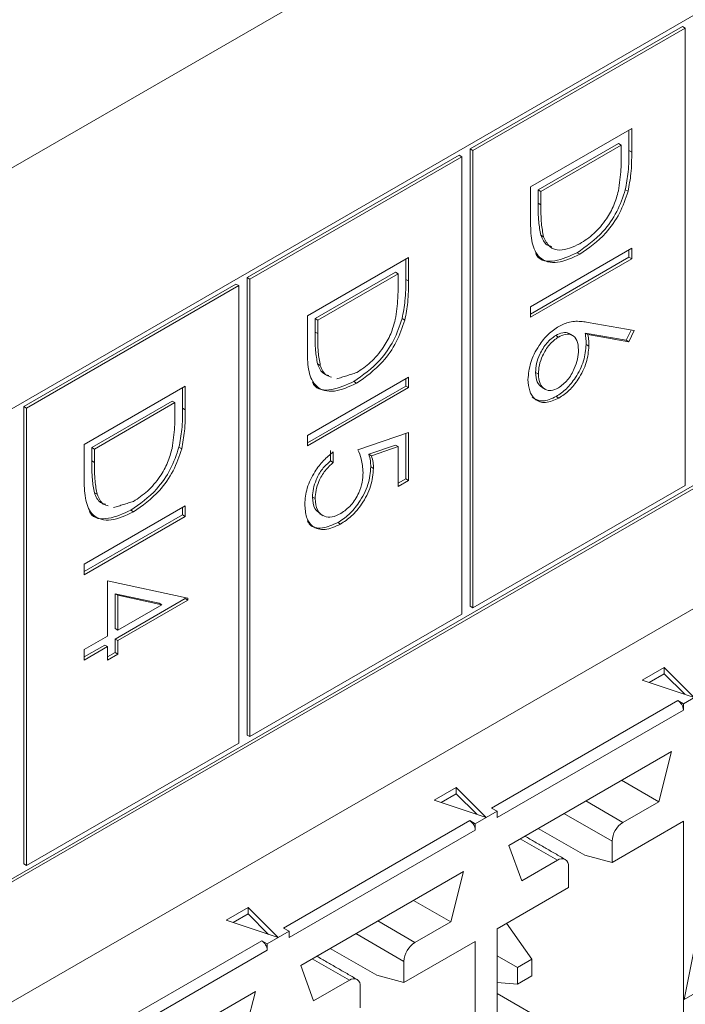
# Model space of a CAD drawing. Header units: inches. Extents: x 0.2 to 16.3, y 0.2 to 11.5.
# Tile 15 of 65: x 3.497 to 3.723, y 1.682 to 2.017. Entities that reach past the tile are written whole.
import ezdxf

# ---------------------------------------------------------------- set-up
doc = ezdxf.new("R2010")
doc.units = ezdxf.units.IN
doc.header["$MEASUREMENT"] = 0

msp = doc.modelspace()

# ---------------------------------------------------------------- linework, layer by layer
at = {"color": 7, "linetype": 'Continuous', "lineweight": 15}
for p, q in [((4.776127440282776, 2.706983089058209), (2.93010736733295, 1.641298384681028)), ((3.123854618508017, 1.469534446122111), (4.493284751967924, 2.260089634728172)), ((3.876897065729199, 2.106026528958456), (3.118170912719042, 1.668023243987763)), ((3.72191623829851, 2.01490745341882), (3.649830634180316, 1.973293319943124)), ((3.722844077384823, 2.014371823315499), (3.650758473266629, 1.972757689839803)), ((3.72191623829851, 2.01490745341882), (3.722844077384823, 2.014371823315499)), ((3.722844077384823, 1.858868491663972), (3.722844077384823, 2.014371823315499)), ((3.670319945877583, 1.960346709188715), (3.704693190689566, 1.98018996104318)), ((3.703765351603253, 1.979654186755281), (3.703765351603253, 1.972710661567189)), ((3.704693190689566, 1.98018996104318), (3.704693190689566, 1.972175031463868)), ((3.700239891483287, 1.975128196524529), (3.672917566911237, 1.959355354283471)), ((3.700239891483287, 1.975128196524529), (3.701167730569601, 1.974592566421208)), ((3.649830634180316, 1.973293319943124), (3.649830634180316, 1.817789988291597)), ((3.649830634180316, 1.973293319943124), (3.650758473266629, 1.972757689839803)), ((3.650758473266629, 1.972757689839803), (3.650758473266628, 1.817254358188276)), ((3.701167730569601, 1.974592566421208), (3.673845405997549, 1.95881972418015)), ((3.701167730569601, 1.971801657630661), (3.701167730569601, 1.974592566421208)), ((3.703765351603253, 1.972710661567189), (3.704693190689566, 1.972175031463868)), ((3.646068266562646, 1.971121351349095), (3.573982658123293, 1.929507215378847)), ((3.646996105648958, 1.970585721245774), (3.574910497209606, 1.928971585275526)), ((3.646068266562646, 1.971121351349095), (3.646996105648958, 1.970585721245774)), ((3.646996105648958, 1.815082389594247), (3.646996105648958, 1.970585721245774)), ((3.670319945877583, 1.94804602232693), (3.670319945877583, 1.960346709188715)), ((3.672917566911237, 1.959355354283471), (3.672917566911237, 1.954799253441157)), ((3.672917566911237, 1.959355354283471), (3.673845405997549, 1.95881972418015)), ((3.673845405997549, 1.95881972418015), (3.673845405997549, 1.954263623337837)), ((3.702525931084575, 1.959400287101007), (3.703453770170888, 1.958864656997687)), ((3.672917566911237, 1.954799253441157), (3.673845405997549, 1.954263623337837)), ((3.118170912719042, 1.507076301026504), (3.876897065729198, 1.945079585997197)), ((3.118171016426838, 1.508147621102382), (3.875969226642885, 1.945615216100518)), ((3.673792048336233, 1.943957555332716), (3.674719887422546, 1.943421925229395)), ((3.670319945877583, 1.919635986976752), (3.704693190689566, 1.939479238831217)), ((3.703765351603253, 1.938943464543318), (3.703765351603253, 1.93645267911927)), ((3.704693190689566, 1.939479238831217), (3.704693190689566, 1.935917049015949)), ((3.594471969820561, 1.916560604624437), (3.628845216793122, 1.936403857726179)), ((3.627917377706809, 1.93586808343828), (3.627917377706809, 1.928924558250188)), ((3.628845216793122, 1.936403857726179), (3.628845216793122, 1.928388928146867)), ((3.704693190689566, 1.935917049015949), (3.670319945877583, 1.916073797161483)), ((3.703765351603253, 1.93645267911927), (3.670320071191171, 1.917145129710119)), ((3.686144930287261, 1.937984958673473), (3.687072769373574, 1.937449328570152)), ((3.703765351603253, 1.93645267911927), (3.704693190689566, 1.935917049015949)), ((3.573982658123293, 1.929507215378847), (3.573982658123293, 1.77400388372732)), ((3.573982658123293, 1.929507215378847), (3.574910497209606, 1.928971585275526)), ((3.574910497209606, 1.928971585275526), (3.574910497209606, 1.773468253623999)), ((3.624391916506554, 1.931342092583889), (3.597069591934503, 1.915569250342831)), ((3.625319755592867, 1.930806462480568), (3.597997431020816, 1.915033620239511)), ((3.624391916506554, 1.931342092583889), (3.625319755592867, 1.930806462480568)), ((3.625319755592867, 1.928015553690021), (3.625319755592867, 1.930806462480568)), ((3.627917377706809, 1.928924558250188), (3.628845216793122, 1.928388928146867)), ((3.570220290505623, 1.927335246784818), (3.498134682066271, 1.88572111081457)), ((3.571148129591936, 1.926799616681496), (3.499062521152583, 1.885185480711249)), ((3.570220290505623, 1.927335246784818), (3.571148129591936, 1.926799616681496)), ((3.571148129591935, 1.77129628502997), (3.571148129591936, 1.926799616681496)), ((3.670319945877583, 1.916073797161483), (3.670319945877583, 1.919635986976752)), ((3.594471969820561, 1.904259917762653), (3.594471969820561, 1.916560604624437)), ((3.597069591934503, 1.915569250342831), (3.597069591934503, 1.911013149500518)), ((3.597069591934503, 1.915569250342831), (3.597997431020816, 1.915033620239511)), ((3.597997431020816, 1.915033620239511), (3.597997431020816, 1.910477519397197)), ((3.626677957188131, 1.915614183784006), (3.627605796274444, 1.915078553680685)), ((3.689889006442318, 1.914282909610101), (3.705574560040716, 1.911490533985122)), ((3.704480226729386, 1.911685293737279), (3.70278070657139, 1.908205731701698)), ((3.705574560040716, 1.911490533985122), (3.703708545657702, 1.907670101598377)), ((3.597069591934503, 1.911013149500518), (3.597997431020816, 1.910477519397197)), ((3.678853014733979, 1.909857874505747), (3.679780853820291, 1.909322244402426)), ((3.70278070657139, 1.908205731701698), (3.688892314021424, 1.910675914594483)), ((3.688892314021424, 1.910675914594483), (3.689820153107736, 1.910140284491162)), ((3.703708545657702, 1.907670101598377), (3.689820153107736, 1.910140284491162)), ((3.70278070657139, 1.908205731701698), (3.703708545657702, 1.907670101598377)), ((3.689222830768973, 1.906755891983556), (3.690150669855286, 1.906220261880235)), ((3.597944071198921, 1.900171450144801), (3.598871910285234, 1.89963582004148)), ((3.594471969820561, 1.875849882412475), (3.628845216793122, 1.895693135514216)), ((3.627917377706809, 1.895157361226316), (3.627917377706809, 1.892666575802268)), ((3.628845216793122, 1.895693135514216), (3.628845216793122, 1.892130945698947)), ((3.672036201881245, 1.897271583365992), (3.672964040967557, 1.896735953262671)), ((3.51862398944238, 1.872774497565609), (3.552997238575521, 1.892617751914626)), ((3.552069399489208, 1.892081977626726), (3.552069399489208, 1.885138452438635)), ((3.552997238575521, 1.892617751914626), (3.552997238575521, 1.884602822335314)), ((3.628845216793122, 1.892130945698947), (3.594471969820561, 1.872287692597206)), ((3.627917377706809, 1.892666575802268), (3.594472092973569, 1.873359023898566)), ((3.610296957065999, 1.894198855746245), (3.611224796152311, 1.893663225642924)), ((3.627917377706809, 1.892666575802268), (3.628845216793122, 1.892130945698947)), ((3.679038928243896, 1.889100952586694), (3.679966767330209, 1.888565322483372)), ((3.498134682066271, 1.88572111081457), (3.49813468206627, 1.730217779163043)), ((3.498134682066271, 1.88572111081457), (3.499062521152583, 1.885185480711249)), ((3.499062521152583, 1.885185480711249), (3.499062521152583, 1.729682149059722)), ((3.548543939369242, 1.887555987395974), (3.521221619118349, 1.871783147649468)), ((3.549471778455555, 1.887020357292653), (3.522149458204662, 1.871247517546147)), ((3.548543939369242, 1.887555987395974), (3.549471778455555, 1.887020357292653)), ((3.549471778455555, 1.884229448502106), (3.549471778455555, 1.887020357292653)), ((3.552069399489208, 1.885138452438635), (3.552997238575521, 1.884602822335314)), ((3.594471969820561, 1.872287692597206), (3.594471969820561, 1.875849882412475)), ((3.611658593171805, 1.871013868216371), (3.628845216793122, 1.876864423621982)), ((3.627917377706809, 1.876548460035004), (3.627917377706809, 1.861115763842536)), ((3.628845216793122, 1.876864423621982), (3.628845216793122, 1.860580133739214)), ((3.51862398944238, 1.860473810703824), (3.51862398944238, 1.872774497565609)), ((3.521221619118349, 1.871783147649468), (3.521221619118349, 1.867227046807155)), ((3.521221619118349, 1.871783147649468), (3.522149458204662, 1.871247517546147)), ((3.522149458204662, 1.871247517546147), (3.522149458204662, 1.866691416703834)), ((3.550829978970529, 1.871828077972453), (3.551757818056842, 1.871292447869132)), ((3.624391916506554, 1.872581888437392), (3.6153510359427, 1.869501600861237)), ((3.625319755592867, 1.872046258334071), (3.616278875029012, 1.868965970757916)), ((3.624391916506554, 1.872581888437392), (3.625319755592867, 1.872046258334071)), ((3.625319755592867, 1.858544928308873), (3.625319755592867, 1.872046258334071)), ((3.602357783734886, 1.870786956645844), (3.602357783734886, 1.867224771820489)), ((3.603285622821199, 1.870251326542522), (3.603285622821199, 1.866689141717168)), ((3.6153510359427, 1.869501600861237), (3.616278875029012, 1.868965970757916)), ((3.521221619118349, 1.867227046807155), (3.522149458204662, 1.866691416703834)), ((3.602357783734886, 1.867224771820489), (3.603285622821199, 1.866689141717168)), ((3.616018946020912, 1.865211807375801), (3.616946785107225, 1.86467617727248)), ((3.628845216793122, 1.860580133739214), (3.625319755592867, 1.858544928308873)), ((3.627917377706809, 1.861115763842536), (3.625319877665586, 1.859616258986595)), ((3.627917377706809, 1.861115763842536), (3.628845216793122, 1.860580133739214)), ((3.650758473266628, 1.817254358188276), (3.722844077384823, 1.858868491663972)), ((3.52209609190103, 1.85638534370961), (3.523023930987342, 1.855849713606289)), ((3.596188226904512, 1.854908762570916), (3.597116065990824, 1.854373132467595)), ((3.51862398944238, 1.832063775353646), (3.552997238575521, 1.851907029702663)), ((3.552069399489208, 1.851371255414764), (3.552069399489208, 1.848880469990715)), ((3.552997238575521, 1.851907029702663), (3.552997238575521, 1.848344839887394)), ((3.552997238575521, 1.848344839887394), (3.51862398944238, 1.828501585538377)), ((3.552069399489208, 1.848880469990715), (3.518624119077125, 1.829572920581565)), ((3.534448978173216, 1.850412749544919), (3.535376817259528, 1.849877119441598)), ((3.552069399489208, 1.848880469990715), (3.552997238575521, 1.848344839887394)), ((3.604774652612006, 1.84622909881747), (3.605702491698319, 1.845693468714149)), ((3.51862398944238, 1.828501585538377), (3.51862398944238, 1.832063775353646)), ((3.526556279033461, 1.826465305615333), (3.553878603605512, 1.820570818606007)), ((3.526556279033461, 1.8076365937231), (3.526556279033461, 1.826465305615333)), ((3.544082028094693, 1.818825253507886), (3.529153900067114, 1.822038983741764)), ((3.529153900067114, 1.822038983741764), (3.529153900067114, 1.810207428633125)), ((3.529153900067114, 1.822038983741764), (3.530081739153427, 1.821503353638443)), ((3.545009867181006, 1.818289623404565), (3.530081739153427, 1.821503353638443)), ((3.530081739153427, 1.821503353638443), (3.530081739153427, 1.809671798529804)), ((3.5529507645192, 1.82038287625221), (3.529153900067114, 1.806645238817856)), ((3.553878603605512, 1.819847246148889), (3.530081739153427, 1.806109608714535)), ((3.530081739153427, 1.809671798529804), (3.545009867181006, 1.818289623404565)), ((3.544082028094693, 1.818825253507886), (3.545009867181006, 1.818289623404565)), ((3.5529507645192, 1.820770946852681), (3.5529507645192, 1.82038287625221)), ((3.5529507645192, 1.82038287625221), (3.553878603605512, 1.819847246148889)), ((3.553878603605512, 1.820570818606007), (3.553878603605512, 1.819847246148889)), ((3.649830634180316, 1.817789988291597), (3.650758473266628, 1.817254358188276)), ((3.574910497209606, 1.773468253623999), (3.646996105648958, 1.815082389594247)), ((3.529153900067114, 1.810207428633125), (3.530081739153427, 1.809671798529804)), ((3.51862398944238, 1.803057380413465), (3.526556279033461, 1.8076365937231)), ((3.525628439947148, 1.804610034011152), (3.518624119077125, 1.800566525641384)), ((3.525628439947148, 1.804610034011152), (3.526556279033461, 1.804074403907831)), ((3.529153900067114, 1.806645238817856), (3.529153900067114, 1.802065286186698)), ((3.529153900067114, 1.806645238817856), (3.530081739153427, 1.806109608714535)), ((3.530081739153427, 1.806109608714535), (3.530081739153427, 1.801529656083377)), ((3.526556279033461, 1.804074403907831), (3.51862398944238, 1.799495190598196)), ((3.51862398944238, 1.799495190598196), (3.51862398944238, 1.803057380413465)), ((3.526556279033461, 1.799494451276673), (3.526556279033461, 1.804074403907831)), ((3.530081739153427, 1.801529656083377), (3.526556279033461, 1.799494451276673)), ((3.529153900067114, 1.802065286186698), (3.52655640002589, 1.800565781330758)), ((3.529153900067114, 1.802065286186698), (3.530081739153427, 1.801529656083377)), ((3.708298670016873, 1.79268730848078), (3.715758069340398, 1.79699352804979)), ((3.715758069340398, 1.794850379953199), (3.710652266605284, 1.791902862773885)), ((3.715758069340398, 1.79699352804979), (3.725947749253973, 1.786804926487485)), ((3.715758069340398, 1.79699352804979), (3.715758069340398, 1.794850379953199)), ((3.722732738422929, 1.78787647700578), (3.715758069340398, 1.794850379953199)), ((3.725947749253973, 1.786804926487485), (3.708298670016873, 1.79268730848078)), ((3.729661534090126, 1.78894661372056), (3.722237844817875, 1.784661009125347)), ((3.657094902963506, 1.749197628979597), (3.720381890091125, 1.785732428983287)), ((3.720381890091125, 1.785732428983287), (3.722237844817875, 1.784661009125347)), ((3.722237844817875, 1.784661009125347), (3.722237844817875, 1.782517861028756)), ((3.722237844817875, 1.782517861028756), (3.658950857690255, 1.745983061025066)), ((3.499062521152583, 1.729682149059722), (3.571148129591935, 1.77129628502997)), ((3.573982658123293, 1.77400388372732), (3.574910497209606, 1.773468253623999)), ((3.662941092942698, 1.736499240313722), (3.718247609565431, 1.768427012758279)), ((3.718247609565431, 1.768427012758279), (3.713886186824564, 1.75133578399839)), ((3.713886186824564, 1.75133578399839), (3.701263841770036, 1.758622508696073)), ((3.637587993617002, 1.751866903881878), (3.645047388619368, 1.756173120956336)), ((3.645047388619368, 1.756173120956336), (3.65523707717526, 1.745984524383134)), ((3.645047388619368, 1.756173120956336), (3.645047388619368, 1.754029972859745)), ((3.65523707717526, 1.745984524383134), (3.637587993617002, 1.751866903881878)), ((3.645047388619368, 1.754029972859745), (3.639941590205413, 1.751082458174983)), ((3.652022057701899, 1.747056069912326), (3.645047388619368, 1.754029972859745)), ((3.701729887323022, 1.744318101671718), (3.689107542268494, 1.751604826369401)), ((3.713886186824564, 1.75133578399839), (3.701729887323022, 1.744318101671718)), ((3.658950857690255, 1.748126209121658), (3.651527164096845, 1.743840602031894)), ((3.658950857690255, 1.748126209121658), (3.657094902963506, 1.749197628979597)), ((3.658950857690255, 1.745983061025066), (3.658950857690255, 1.748126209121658)), ((3.586384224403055, 1.708377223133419), (3.649671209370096, 1.744912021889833)), ((3.649671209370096, 1.744912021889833), (3.651527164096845, 1.743840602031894)), ((3.68168323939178, 1.747318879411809), (3.698018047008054, 1.737888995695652)), ((3.698018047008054, 1.73068746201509), (3.722237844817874, 1.744669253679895)), ((3.722237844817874, 1.744669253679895), (3.722237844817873, 1.646771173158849)), ((3.651527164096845, 1.741697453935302), (3.588240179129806, 1.705162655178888)), ((3.651527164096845, 1.743840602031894), (3.651527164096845, 1.741697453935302)), ((3.672958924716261, 1.742282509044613), (3.688738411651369, 1.733173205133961)), ((3.666836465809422, 1.738748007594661), (3.679458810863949, 1.731461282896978)), ((3.698018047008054, 1.737888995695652), (3.698018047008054, 1.73068746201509)), ((3.667302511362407, 1.724443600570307), (3.662941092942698, 1.736499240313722)), ((3.679458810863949, 1.731461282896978), (3.667302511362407, 1.724443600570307)), ((3.698018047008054, 1.73068746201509), (3.688738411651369, 1.733173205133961)), ((3.49813468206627, 1.730217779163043), (3.499062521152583, 1.729682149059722)), ((3.592230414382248, 1.695678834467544), (3.647536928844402, 1.727606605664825)), ((3.647536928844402, 1.727606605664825), (3.643175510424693, 1.710515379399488)), ((3.683170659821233, 1.722116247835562), (3.683170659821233, 1.729317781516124)), ((3.658950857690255, 1.708134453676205), (3.683170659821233, 1.722116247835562)), ((3.643175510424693, 1.710515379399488), (3.630553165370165, 1.71780210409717)), ((3.566877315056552, 1.7110464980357), (3.574336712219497, 1.715352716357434)), ((3.574336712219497, 1.715352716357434), (3.584526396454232, 1.70516411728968)), ((3.574336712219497, 1.715352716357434), (3.574336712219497, 1.713209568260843)), ((3.584526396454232, 1.70516411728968), (3.566877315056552, 1.7110464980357)), ((3.574336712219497, 1.713209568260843), (3.569230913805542, 1.71026205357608)), ((3.581311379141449, 1.706235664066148), (3.574336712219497, 1.713209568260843)), ((3.63101921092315, 1.703497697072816), (3.618396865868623, 1.710784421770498)), ((3.588240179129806, 1.70730580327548), (3.580816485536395, 1.703020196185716)), ((3.588240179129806, 1.70730580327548), (3.586384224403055, 1.708377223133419)), ((3.588240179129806, 1.705162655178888), (3.588240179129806, 1.70730580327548)), ((3.643175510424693, 1.710515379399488), (3.63101921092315, 1.703497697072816)), ((3.658950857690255, 1.610236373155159), (3.658950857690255, 1.708134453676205)), ((3.66217805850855, 1.709997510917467), (3.670773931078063, 1.697769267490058)), ((3.515673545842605, 1.667556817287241), (3.578960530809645, 1.704091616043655)), ((3.578960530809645, 1.704091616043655), (3.580816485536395, 1.703020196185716)), ((3.610972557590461, 1.706498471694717), (3.627307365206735, 1.697068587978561)), ((3.580816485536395, 1.700877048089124), (3.517529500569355, 1.66434224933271)), ((3.580816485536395, 1.703020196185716), (3.580816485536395, 1.700877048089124)), ((3.602248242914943, 1.701462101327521), (3.61802772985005, 1.69235279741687)), ((3.627307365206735, 1.689867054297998), (3.651527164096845, 1.703848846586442)), ((3.651527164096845, 1.703848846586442), (3.651527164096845, 1.605950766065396)), ((3.722468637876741, 1.684066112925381), (3.725949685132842, 1.701077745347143)), ((3.596125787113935, 1.697927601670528), (3.608748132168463, 1.690640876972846)), ((3.658950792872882, 1.698935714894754), (3.66587240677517, 1.694939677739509)), ((3.670773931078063, 1.697769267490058), (3.66587240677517, 1.694939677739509)), ((3.670773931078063, 1.692109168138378), (3.670773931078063, 1.697769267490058)), ((3.596591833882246, 1.683623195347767), (3.592230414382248, 1.695678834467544)), ((3.627307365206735, 1.697068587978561), (3.627307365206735, 1.689867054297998)), ((3.66587240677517, 1.694939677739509), (3.66587240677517, 1.68927957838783)), ((3.608748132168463, 1.690640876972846), (3.596591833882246, 1.683623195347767)), ((3.627307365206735, 1.689867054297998), (3.61802772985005, 1.69235279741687)), ((3.66587240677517, 1.68927957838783), (3.670773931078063, 1.692109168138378)), ((3.612459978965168, 1.681295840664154), (3.612459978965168, 1.688497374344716)), ((3.66587240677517, 1.68927957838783), (3.658950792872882, 1.689897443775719)), ((3.729430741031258, 1.688085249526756), (3.722468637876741, 1.684066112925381)), ((3.521519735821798, 1.654858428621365), (3.576826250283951, 1.686786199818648)), ((3.576826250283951, 1.686786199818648), (3.572464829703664, 1.669694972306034)), ((3.658950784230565, 1.686177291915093), (3.712958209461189, 1.654999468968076))]:
    msp.add_line(p, q, dxfattribs=at)
for centre, radius, start, end in [((3.718208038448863, 1.782334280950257), 0.004033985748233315, 2.608337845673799, 57.39227848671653), ((3.647497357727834, 1.741513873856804), 0.00403398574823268, 2.608337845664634, 57.39227848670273), ((3.706076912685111, 1.737522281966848), 0.008067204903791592, 122.6054887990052, 177.394588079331), ((3.680907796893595, 1.729684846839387), 0.002292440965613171, 350.7861466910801, 129.2031015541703), ((3.576786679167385, 1.700693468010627), 0.004033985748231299, 2.608337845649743, 57.39227848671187), ((3.635366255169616, 1.696701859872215), 0.008067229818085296, 122.6055348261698, 177.3944939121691), ((3.610197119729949, 1.688864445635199), 0.002292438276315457, 350.7859846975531, 129.2032057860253)]:
    msp.add_arc(centre, radius, start, end, dxfattribs=at)
for points, knots in [([(3.70020374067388, 1.9590478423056), (3.700548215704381, 1.961505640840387), (3.701163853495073, 1.965898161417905), (3.701166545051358, 1.96999650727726), (3.701167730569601, 1.971801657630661)], [0, 0, 0, 0, 0.5595417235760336, 1, 1, 1, 1]), ([(3.703765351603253, 1.972710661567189), (3.703763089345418, 1.970323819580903), (3.703759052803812, 1.966064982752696), (3.70290245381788, 1.961435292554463), (3.702525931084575, 1.959400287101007)], [0, 0, 0, 0, 0.5604445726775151, 1, 1, 1, 1]), ([(3.704693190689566, 1.972175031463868), (3.70469092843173, 1.969788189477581), (3.704686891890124, 1.965529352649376), (3.703830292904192, 1.960899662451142), (3.703453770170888, 1.958864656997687)], [0, 0, 0, 0, 0.5604445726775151, 1, 1, 1, 1]), ([(3.702525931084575, 1.959400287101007), (3.701678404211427, 1.956890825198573), (3.699982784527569, 1.951870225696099), (3.694187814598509, 1.943614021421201), (3.689193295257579, 1.940118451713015), (3.686144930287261, 1.937984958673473)], [0, 0, 0, 0, 0.2802638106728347, 0.5607147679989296, 1, 1, 1, 1]), ([(3.703453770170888, 1.958864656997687), (3.70260624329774, 1.956355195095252), (3.700910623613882, 1.951334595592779), (3.695115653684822, 1.94307839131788), (3.690121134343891, 1.939582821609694), (3.687072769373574, 1.937449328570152)], [0, 0, 0, 0, 0.2802638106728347, 0.5607147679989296, 1, 1, 1, 1]), ([(3.687079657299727, 1.941015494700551), (3.688688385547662, 1.942072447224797), (3.691902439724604, 1.944184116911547), (3.695951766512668, 1.948985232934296), (3.698846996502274, 1.954164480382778), (3.699751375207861, 1.957419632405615), (3.70020374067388, 1.9590478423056)], [0, 0, 0, 0, 0.2801786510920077, 0.5597647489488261, 0.7797966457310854, 0.9999999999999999, 0.9999999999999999, 0.9999999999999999, 0.9999999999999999]), ([(3.672917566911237, 1.954799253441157), (3.672912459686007, 1.952657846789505), (3.67290334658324, 1.948836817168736), (3.67352068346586, 1.945447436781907), (3.673792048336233, 1.943957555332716)], [0, 0, 0, 0, 0.56042660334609, 1, 1, 1, 1]), ([(3.673845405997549, 1.954263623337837), (3.67384029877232, 1.952122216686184), (3.673831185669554, 1.948301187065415), (3.674448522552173, 1.944911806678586), (3.674719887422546, 1.943421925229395)], [0, 0, 0, 0, 0.56042660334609, 1, 1, 1, 1]), ([(3.687072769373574, 1.937449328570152), (3.684492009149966, 1.936249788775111), (3.679339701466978, 1.933854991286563), (3.673189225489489, 1.93544486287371), (3.670503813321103, 1.941122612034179), (3.670381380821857, 1.9457327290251), (3.670319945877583, 1.94804602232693)], [0, 0, 0, 0, 0.2801239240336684, 0.5592478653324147, 0.7788366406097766, 1, 1, 1, 1]), ([(3.673792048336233, 1.943957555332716), (3.674345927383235, 1.942625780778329), (3.675171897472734, 1.940639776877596), (3.677001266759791, 1.940194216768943), (3.677603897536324, 1.940047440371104)], [0, 0, 0, 0, 0.6705800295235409, 1, 1, 1, 1]), ([(3.674719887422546, 1.943421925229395), (3.675321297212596, 1.942184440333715), (3.676523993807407, 1.939709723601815), (3.680867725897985, 1.938220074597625), (3.684725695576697, 1.939956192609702), (3.687079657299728, 1.941015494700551)], [0, 0, 0, 0, 0.2805362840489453, 0.5610151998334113, 1, 1, 1, 1]), ([(3.686144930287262, 1.937984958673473), (3.68362187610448, 1.936852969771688), (3.67858477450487, 1.934593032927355), (3.673315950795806, 1.935087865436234), (3.6722021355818, 1.937472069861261), (3.67209044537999, 1.93771115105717)], [0, 0, 0, 0, 0.4744990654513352, 0.9473042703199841, 0.9999999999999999, 0.9999999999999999, 0.9999999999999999, 0.9999999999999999]), ([(3.627917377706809, 1.928924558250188), (3.627915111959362, 1.926537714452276), (3.627911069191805, 1.922278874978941), (3.627054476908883, 1.917649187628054), (3.626677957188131, 1.915614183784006)], [0, 0, 0, 0, 0.5604446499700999, 1, 1, 1, 1]), ([(3.628845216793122, 1.928388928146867), (3.628842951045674, 1.926002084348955), (3.628838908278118, 1.92174324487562), (3.627982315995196, 1.917113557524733), (3.627605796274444, 1.915078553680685)], [0, 0, 0, 0, 0.5604446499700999, 1, 1, 1, 1]), ([(3.624355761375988, 1.915261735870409), (3.624700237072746, 1.917719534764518), (3.62531587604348, 1.922112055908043), (3.625318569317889, 1.926210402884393), (3.625319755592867, 1.928015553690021)], [0, 0, 0, 0, 0.5595417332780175, 1, 1, 1, 1]), ([(3.626677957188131, 1.915614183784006), (3.625830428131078, 1.913104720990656), (3.624134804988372, 1.908084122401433), (3.618339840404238, 1.899827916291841), (3.613345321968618, 1.896332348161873), (3.610296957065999, 1.894198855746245)], [0, 0, 0, 0, 0.2802639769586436, 0.5607147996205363, 1, 1, 1, 1]), ([(3.627605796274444, 1.915078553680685), (3.626758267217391, 1.912569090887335), (3.625062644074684, 1.907548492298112), (3.619267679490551, 1.89929228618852), (3.614273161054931, 1.895796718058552), (3.611224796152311, 1.893663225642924)], [0, 0, 0, 0, 0.2802639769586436, 0.5607147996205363, 1, 1, 1, 1]), ([(3.611231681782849, 1.897229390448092), (3.612840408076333, 1.898286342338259), (3.616054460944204, 1.900398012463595), (3.620103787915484, 1.905199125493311), (3.622999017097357, 1.910378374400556), (3.623903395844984, 1.913633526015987), (3.624355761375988, 1.915261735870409)], [0, 0, 0, 0, 0.2801783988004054, 0.5597646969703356, 0.7797965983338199, 1, 1, 1, 1]), ([(3.669438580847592, 1.894891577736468), (3.669623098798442, 1.896773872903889), (3.669991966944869, 1.900536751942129), (3.67278444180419, 1.906158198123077), (3.676285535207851, 1.910452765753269), (3.678698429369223, 1.91212161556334), (3.679904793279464, 1.912955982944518)], [0, 0, 0, 0, 0.2796695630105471, 0.5590848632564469, 0.7795576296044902, 1, 1, 1, 1]), ([(3.679904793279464, 1.912955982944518), (3.681133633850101, 1.913525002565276), (3.683159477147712, 1.914463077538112), (3.685780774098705, 1.914715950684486), (3.687881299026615, 1.914619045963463), (3.68921974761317, 1.914394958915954), (3.689889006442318, 1.914282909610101)], [0, 0, 0, 0, 0.3393742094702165, 0.5594858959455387, 0.7797315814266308, 1, 1, 1, 1]), ([(3.597069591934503, 1.911013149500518), (3.597064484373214, 1.90887174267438), (3.597055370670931, 1.90505071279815), (3.597672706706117, 1.901661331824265), (3.597944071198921, 1.900171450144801)], [0, 0, 0, 0, 0.5604266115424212, 1, 1, 1, 1]), ([(3.597997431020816, 1.910477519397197), (3.597992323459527, 1.908336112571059), (3.597983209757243, 1.904515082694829), (3.598600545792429, 1.901125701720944), (3.598871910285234, 1.89963582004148)], [0, 0, 0, 0, 0.5604266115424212, 1, 1, 1, 1]), ([(3.678853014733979, 1.909857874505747), (3.677797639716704, 1.909078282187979), (3.675684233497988, 1.907517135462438), (3.673502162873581, 1.903779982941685), (3.672225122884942, 1.900252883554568), (3.67209919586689, 1.89826567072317), (3.672036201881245, 1.897271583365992)], [0, 0, 0, 0, 0.2790589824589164, 0.5588203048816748, 0.7793033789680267, 1, 1, 1, 1]), ([(3.679780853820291, 1.909322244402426), (3.678725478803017, 1.908542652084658), (3.6766120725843, 1.906981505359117), (3.674430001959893, 1.903244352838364), (3.673152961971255, 1.899717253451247), (3.673027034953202, 1.897730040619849), (3.672964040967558, 1.896735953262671)], [0, 0, 0, 0, 0.2790589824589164, 0.5588203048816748, 0.7793033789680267, 1, 1, 1, 1]), ([(3.683595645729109, 1.910267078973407), (3.683514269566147, 1.910358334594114), (3.682975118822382, 1.910962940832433), (3.681263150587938, 1.910948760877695), (3.679656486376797, 1.910221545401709), (3.678853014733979, 1.909857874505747)], [0, 0, 0, 0, 0.0816141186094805, 0.540727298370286, 1, 1, 1, 1]), ([(3.686625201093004, 1.904932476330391), (3.686535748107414, 1.906090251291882), (3.686357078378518, 1.908402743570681), (3.684545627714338, 1.910129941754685), (3.68223931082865, 1.910481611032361), (3.680600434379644, 1.909708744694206), (3.679780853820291, 1.909322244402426)], [0, 0, 0, 0, 0.2801272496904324, 0.5595146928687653, 0.7797190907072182, 1, 1, 1, 1]), ([(3.688892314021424, 1.910675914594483), (3.688996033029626, 1.909972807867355), (3.689181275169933, 1.908717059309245), (3.689210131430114, 1.907355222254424), (3.689222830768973, 1.906755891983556)], [0, 0, 0, 0, 0.5599104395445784, 1, 1, 1, 1]), ([(3.689820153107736, 1.910140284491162), (3.689923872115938, 1.909437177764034), (3.690109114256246, 1.908181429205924), (3.690137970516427, 1.906819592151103), (3.690150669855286, 1.906220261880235)], [0, 0, 0, 0, 0.5599104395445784, 1, 1, 1, 1]), ([(3.689222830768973, 1.906755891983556), (3.689050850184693, 1.904917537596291), (3.688706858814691, 1.901240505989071), (3.685950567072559, 1.895779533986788), (3.68258884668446, 1.891494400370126), (3.680222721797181, 1.889899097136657), (3.679038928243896, 1.889100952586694)], [0, 0, 0, 0, 0.2796384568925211, 0.5593260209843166, 0.7795268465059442, 1, 1, 1, 1]), ([(3.679780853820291, 1.892020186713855), (3.680858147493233, 1.892825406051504), (3.68301697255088, 1.89443901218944), (3.685189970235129, 1.89829740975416), (3.686445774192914, 1.901894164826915), (3.686565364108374, 1.903919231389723), (3.686625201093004, 1.904932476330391)], [0, 0, 0, 0, 0.2787541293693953, 0.5586047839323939, 0.7791472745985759, 1, 1, 1, 1]), ([(3.690150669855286, 1.906220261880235), (3.689978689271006, 1.90438190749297), (3.689634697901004, 1.90070487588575), (3.686878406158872, 1.895243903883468), (3.683516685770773, 1.890958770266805), (3.681150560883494, 1.889363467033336), (3.679966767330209, 1.888565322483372)], [0, 0, 0, 0, 0.2796384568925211, 0.5593260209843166, 0.7795268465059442, 1, 1, 1, 1]), ([(3.611224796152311, 1.893663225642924), (3.608644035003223, 1.892463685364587), (3.603491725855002, 1.890068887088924), (3.597341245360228, 1.891658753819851), (3.594655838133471, 1.897336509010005), (3.594533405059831, 1.901946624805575), (3.594471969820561, 1.904259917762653)], [0, 0, 0, 0, 0.2801240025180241, 0.5592479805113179, 0.7788366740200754, 0.9999999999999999, 0.9999999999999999, 0.9999999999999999, 0.9999999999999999]), ([(3.597944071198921, 1.900171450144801), (3.598497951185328, 1.898839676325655), (3.599323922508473, 1.896853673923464), (3.601153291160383, 1.896408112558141), (3.601755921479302, 1.896261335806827)], [0, 0, 0, 0, 0.6705801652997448, 1, 1, 1, 1]), ([(3.598871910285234, 1.89963582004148), (3.599425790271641, 1.898304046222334), (3.600251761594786, 1.896318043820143), (3.602081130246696, 1.895872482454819), (3.602683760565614, 1.895725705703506)], [0, 0, 0, 0, 0.6705801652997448, 1, 1, 1, 1]), ([(3.679966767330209, 1.888565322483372), (3.678393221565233, 1.887862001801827), (3.675247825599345, 1.886456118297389), (3.671763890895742, 1.887832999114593), (3.669786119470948, 1.890824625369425), (3.669554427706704, 1.893535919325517), (3.669438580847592, 1.894891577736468)], [0, 0, 0, 0, 0.2796308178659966, 0.5589603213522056, 0.7794783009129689, 1, 1, 1, 1]), ([(3.672036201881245, 1.897271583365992), (3.672129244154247, 1.896092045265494), (3.672312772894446, 1.893765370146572), (3.673669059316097, 1.892677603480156), (3.674337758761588, 1.892141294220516)], [0, 0, 0, 0, 0.5069629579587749, 1, 1, 1, 1]), ([(3.672964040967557, 1.896735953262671), (3.673069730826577, 1.895577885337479), (3.673281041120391, 1.89326251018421), (3.675042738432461, 1.891451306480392), (3.677291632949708, 1.890884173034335), (3.678951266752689, 1.891641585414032), (3.679780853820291, 1.892020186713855)], [0, 0, 0, 0, 0.2800181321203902, 0.5598523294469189, 0.7799871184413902, 1, 1, 1, 1]), ([(3.610296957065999, 1.894198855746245), (3.607773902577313, 1.893066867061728), (3.602736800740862, 1.890806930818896), (3.597467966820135, 1.891301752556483), (3.596354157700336, 1.893685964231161), (3.596242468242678, 1.893925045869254)], [0, 0, 0, 0, 0.4744991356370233, 0.947304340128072, 1, 1, 1, 1]), ([(3.679038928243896, 1.889100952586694), (3.67744243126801, 1.888365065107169), (3.674271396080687, 1.886903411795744), (3.672010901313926, 1.888190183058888), (3.670888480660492, 1.888829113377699)], [0, 0, 0, 0, 0.5034623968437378, 1, 1, 1, 1]), ([(3.552069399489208, 1.885138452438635), (3.552067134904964, 1.882751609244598), (3.552063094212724, 1.878492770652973), (3.551206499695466, 1.87386308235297), (3.550829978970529, 1.871828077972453)], [0, 0, 0, 0, 0.5604446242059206, 1, 1, 1, 1]), ([(3.548507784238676, 1.871475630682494), (3.548852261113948, 1.873933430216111), (3.549467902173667, 1.878325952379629), (3.549470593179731, 1.882424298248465), (3.549471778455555, 1.884229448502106)], [0, 0, 0, 0, 0.5595417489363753, 1, 1, 1, 1]), ([(3.552997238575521, 1.884602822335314), (3.552994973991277, 1.882215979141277), (3.552990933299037, 1.877957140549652), (3.552134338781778, 1.873327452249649), (3.551757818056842, 1.871292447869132)], [0, 0, 0, 0, 0.5604446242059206, 1, 1, 1, 1]), ([(3.550829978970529, 1.871828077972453), (3.54998245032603, 1.869318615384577), (3.548286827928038, 1.864298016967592), (3.542491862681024, 1.856041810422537), (3.537497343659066, 1.852546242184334), (3.534448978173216, 1.850412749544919)], [0, 0, 0, 0, 0.2802639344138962, 0.5607147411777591, 1, 1, 1, 1]), ([(3.551757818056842, 1.871292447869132), (3.550910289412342, 1.868782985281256), (3.549214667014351, 1.863762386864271), (3.543419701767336, 1.855506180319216), (3.538425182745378, 1.852010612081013), (3.535376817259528, 1.849877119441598)], [0, 0, 0, 0, 0.2802639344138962, 0.5607147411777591, 1, 1, 1, 1]), ([(3.535383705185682, 1.853443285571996), (3.536992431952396, 1.854500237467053), (3.540206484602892, 1.856611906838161), (3.54425581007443, 1.861413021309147), (3.547151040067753, 1.866592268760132), (3.548055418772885, 1.869847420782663), (3.548507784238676, 1.871475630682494)], [0, 0, 0, 0, 0.280178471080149, 0.5597646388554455, 0.7797965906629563, 1, 1, 1, 1]), ([(3.593590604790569, 1.852544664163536), (3.593741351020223, 1.854333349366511), (3.594042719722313, 1.857909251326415), (3.596673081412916, 1.863274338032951), (3.599880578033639, 1.867505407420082), (3.602150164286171, 1.869335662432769), (3.603285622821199, 1.870251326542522)], [0, 0, 0, 0, 0.279624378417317, 0.559019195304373, 0.7793803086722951, 1, 1, 1, 1]), ([(3.613421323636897, 1.863285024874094), (3.613270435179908, 1.864878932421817), (3.613000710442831, 1.867728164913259), (3.612069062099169, 1.870008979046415), (3.611658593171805, 1.871013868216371)], [0, 0, 0, 0, 0.5594164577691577, 1, 1, 1, 1]), ([(3.6153510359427, 1.869501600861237), (3.615555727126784, 1.868761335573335), (3.615921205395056, 1.867439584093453), (3.615989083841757, 1.865892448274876), (3.616018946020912, 1.865211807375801)], [0, 0, 0, 0, 0.5600638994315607, 0.9999999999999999, 0.9999999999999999, 0.9999999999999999, 0.9999999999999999]), ([(3.616278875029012, 1.868965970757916), (3.616483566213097, 1.868225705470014), (3.616849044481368, 1.866903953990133), (3.61691692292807, 1.865356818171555), (3.616946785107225, 1.86467617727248)], [0, 0, 0, 0, 0.5600638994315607, 0.9999999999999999, 0.9999999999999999, 0.9999999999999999, 0.9999999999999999]), ([(3.521221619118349, 1.867227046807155), (3.52121651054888, 1.86508563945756), (3.521207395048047, 1.861264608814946), (3.521824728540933, 1.857875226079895), (3.52209609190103, 1.85638534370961)], [0, 0, 0, 0, 0.5604266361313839, 1, 1, 1, 1]), ([(3.522149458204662, 1.866691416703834), (3.522144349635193, 1.864550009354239), (3.52213523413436, 1.860728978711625), (3.522752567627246, 1.857339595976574), (3.523023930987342, 1.855849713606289)], [0, 0, 0, 0, 0.5604266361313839, 1, 1, 1, 1]), ([(3.602357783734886, 1.867224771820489), (3.601386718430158, 1.86635712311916), (3.599447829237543, 1.864624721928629), (3.597483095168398, 1.861065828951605), (3.596388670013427, 1.857733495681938), (3.596255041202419, 1.855850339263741), (3.596188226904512, 1.854908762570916)], [0, 0, 0, 0, 0.2800502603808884, 0.5591657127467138, 0.7795832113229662, 0.9999999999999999, 0.9999999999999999, 0.9999999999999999, 0.9999999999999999]), ([(3.603285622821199, 1.866689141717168), (3.602314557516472, 1.865821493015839), (3.600375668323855, 1.864089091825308), (3.598410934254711, 1.860530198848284), (3.597316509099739, 1.857197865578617), (3.597182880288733, 1.85531470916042), (3.597116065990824, 1.854373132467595)], [0, 0, 0, 0, 0.2800502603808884, 0.5591657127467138, 0.7795832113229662, 0.9999999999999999, 0.9999999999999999, 0.9999999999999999, 0.9999999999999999]), ([(3.616018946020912, 1.865211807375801), (3.61584456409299, 1.863212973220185), (3.615496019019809, 1.859217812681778), (3.612402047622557, 1.853258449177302), (3.608638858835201, 1.848762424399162), (3.606063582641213, 1.847074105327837), (3.604774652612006, 1.84622909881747)], [0, 0, 0, 0, 0.2796882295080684, 0.5590255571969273, 0.7792915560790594, 0.9999999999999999, 0.9999999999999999, 0.9999999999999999, 0.9999999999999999]), ([(3.616946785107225, 1.86467617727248), (3.616772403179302, 1.862677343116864), (3.616423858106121, 1.858682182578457), (3.61332988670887, 1.852722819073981), (3.609566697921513, 1.848226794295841), (3.606991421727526, 1.846538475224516), (3.605702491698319, 1.845693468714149)], [0, 0, 0, 0, 0.2796882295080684, 0.5590255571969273, 0.7792915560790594, 0.9999999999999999, 0.9999999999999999, 0.9999999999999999, 0.9999999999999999]), ([(3.605833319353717, 1.84933118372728), (3.607022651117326, 1.850164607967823), (3.609399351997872, 1.851830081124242), (3.611979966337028, 1.855994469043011), (3.613259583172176, 1.859968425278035), (3.613367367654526, 1.862178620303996), (3.613421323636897, 1.863285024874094)], [0, 0, 0, 0, 0.2795390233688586, 0.5586167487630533, 0.7790473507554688, 0.9999999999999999, 0.9999999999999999, 0.9999999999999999, 0.9999999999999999]), ([(3.535376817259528, 1.849877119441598), (3.532796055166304, 1.848677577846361), (3.527643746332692, 1.846282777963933), (3.521493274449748, 1.847872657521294), (3.518807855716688, 1.85355039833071), (3.518685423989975, 1.858160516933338), (3.51862398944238, 1.860473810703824)], [0, 0, 0, 0, 0.2801240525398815, 0.5592478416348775, 0.7788366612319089, 1, 1, 1, 1]), ([(3.52209609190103, 1.85638534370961), (3.522649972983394, 1.855053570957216), (3.523475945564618, 1.853067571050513), (3.525305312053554, 1.852622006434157), (3.525907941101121, 1.852475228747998)], [0, 0, 0, 0, 0.6705804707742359, 1, 1, 1, 1]), ([(3.523023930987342, 1.855849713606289), (3.523577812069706, 1.854517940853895), (3.52440378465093, 1.852531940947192), (3.526233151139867, 1.852086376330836), (3.526835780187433, 1.851939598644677)], [0, 0, 0, 0, 0.6705804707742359, 1, 1, 1, 1]), ([(3.596188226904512, 1.854908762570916), (3.59631287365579, 1.853467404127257), (3.596537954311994, 1.850864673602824), (3.598149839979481, 1.849805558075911), (3.598869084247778, 1.849332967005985)], [0, 0, 0, 0, 0.5537870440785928, 1, 1, 1, 1]), ([(3.605702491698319, 1.845693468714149), (3.603919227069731, 1.844896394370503), (3.600355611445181, 1.843303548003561), (3.59620998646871, 1.844476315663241), (3.593910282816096, 1.847864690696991), (3.593697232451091, 1.850983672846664), (3.593590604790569, 1.852544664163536)], [0, 0, 0, 0, 0.2798641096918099, 0.559270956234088, 0.7794234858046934, 1, 1, 1, 1]), ([(3.597116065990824, 1.854373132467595), (3.59726722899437, 1.852973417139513), (3.597569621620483, 1.850173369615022), (3.59991939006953, 1.848214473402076), (3.602793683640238, 1.847856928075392), (3.604819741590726, 1.848839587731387), (3.605833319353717, 1.84933118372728)], [0, 0, 0, 0, 0.2796168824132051, 0.5593569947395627, 0.7795591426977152, 1, 1, 1, 1]), ([(3.534448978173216, 1.850412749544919), (3.531925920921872, 1.849280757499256), (3.526888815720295, 1.847020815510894), (3.521620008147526, 1.847515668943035), (3.520506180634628, 1.849899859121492), (3.520394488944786, 1.850138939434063)], [0, 0, 0, 0, 0.4744992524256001, 0.9473041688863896, 1, 1, 1, 1]), ([(3.604774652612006, 1.84622909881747), (3.603017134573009, 1.845462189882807), (3.599504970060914, 1.843929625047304), (3.595816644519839, 1.844546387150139), (3.594799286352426, 1.84631008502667), (3.594574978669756, 1.846698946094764)], [0, 0, 0, 0, 0.4384531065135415, 0.8761898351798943, 1, 1, 1, 1])]:
    msp.add_open_spline(points, degree=3, knots=knots, dxfattribs=at)
for points in [[(3.684708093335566, 1.909761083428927), (3.683548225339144, 1.910430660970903)], [(3.604442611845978, 1.89509682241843), (3.611231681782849, 1.897229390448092)], [(3.674208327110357, 1.892189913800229), (3.675368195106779, 1.891520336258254)], [(3.528594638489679, 1.851310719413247), (3.535383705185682, 1.853443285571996)], [(3.598653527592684, 1.849253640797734), (3.599813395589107, 1.848584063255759)], [(3.682083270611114, 1.731721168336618), (3.668373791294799, 1.739635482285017)], [(3.611372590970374, 1.690900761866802), (3.59766311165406, 1.698815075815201)]]:
    msp.add_open_spline(points, degree=1, dxfattribs=at)

doc.saveas('drawing.dxf')
